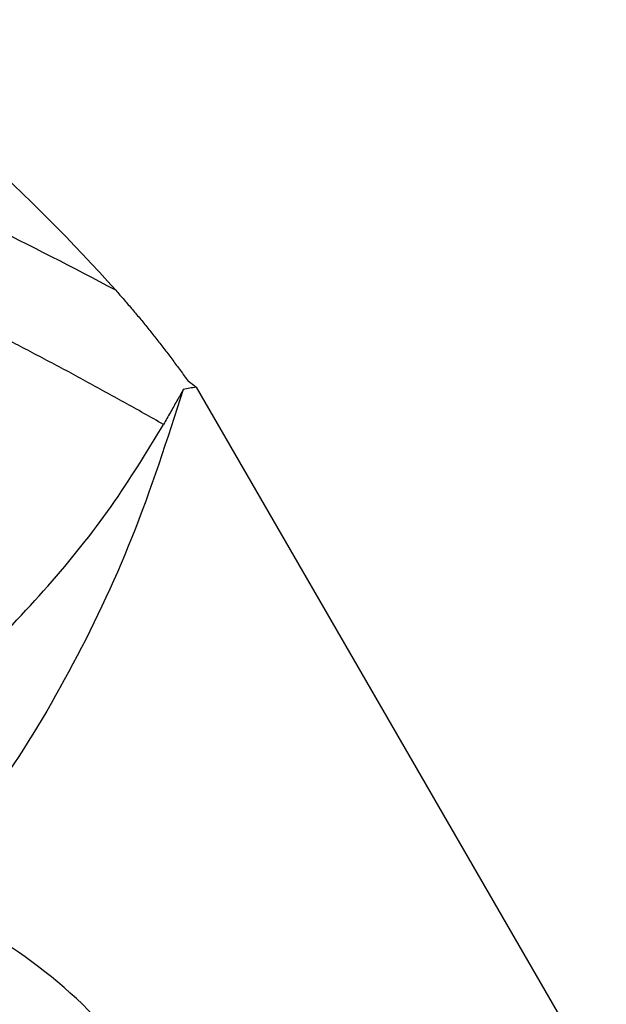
# Model space of a CAD drawing. Header units: inches. Extents: x 0 to 68, y 0 to 44.
# Tile 13 of 19: x 60.1 to 61.4, y 20.5 to 22.5. Entities that reach past the tile are written whole.
import ezdxf

# ---------------------------------------------------------------- set-up
doc = ezdxf.new("R2010")
doc.units = ezdxf.units.IN
doc.header["$LTSCALE"] = 4
doc.header["$MEASUREMENT"] = 0

msp = doc.modelspace()

# ---------------------------------------------------------------- linework, layer by layer
msp.add_line((60.5115, 21.7426), (61.3633, 20.2672))
msp.add_arc((59.528, 19.6812), 1.0791, 28.8556, 58.0453)
for points in [[(60.3444, 21.9441), (60.167, 22.1433), (59.9597, 22.3308), (59.7228, 22.5064)], [(60.5115, 21.7426), (60.5059, 21.7467), (60.5003, 21.7508), (60.4948, 21.7549)]]:
    msp.add_open_spline(points, degree=3)
for points, knots in [([(60.3444, 21.944), (60.2565, 21.9908), (60.1671, 22.0367), (60.0307, 22.1038), (59.985, 22.1257), (59.8927, 22.1691), (59.8463, 22.1905), (59.7995, 22.2116)], [0, 0, 0, 0, 0.5, 0.5, 0.75, 0.75, 1, 1, 1, 1]), ([(60.3444, 21.9441), (60.3503, 21.9374), (60.362, 21.9242), (60.3793, 21.9039), (60.3965, 21.8835), (60.4134, 21.8627), (60.4301, 21.8417), (60.4466, 21.8204), (60.4629, 21.7989), (60.4789, 21.777), (60.4895, 21.7623), (60.4948, 21.7549)], [0, 0, 0, 0, 0.111043, 0.222083, 0.333128, 0.444187, 0.55527, 0.666384, 0.777538, 0.88874, 1, 1, 1, 1]), ([(60.4437, 21.665), (60.4302, 21.6727), (60.4032, 21.6881), (60.3627, 21.7108), (60.3223, 21.7332), (60.282, 21.7552), (60.2419, 21.7769), (60.2019, 21.7982), (60.162, 21.8192), (60.1222, 21.8399), (60.0826, 21.8602), (60.0432, 21.8802), (60.004, 21.8999), (59.9648, 21.9192), (59.9387, 21.9319), (59.9258, 21.9383)], [0, 0, 0, 0, 0.080777, 0.160897, 0.240364, 0.319182, 0.397356, 0.47489, 0.551787, 0.628051, 0.703685, 0.7787, 0.853093, 0.926854, 1, 1, 1, 1]), ([(60.4849, 21.7377), (60.4513, 21.6338), (60.3853, 21.4295), (60.2518, 21.1496), (60.1024, 20.902), (59.9835, 20.7622), (59.9273, 20.696)], [0, 0, 0, 0, 0.266437, 0.523769, 0.774608, 1, 1, 1, 1]), ([(60.4849, 21.7377), (60.4828, 21.7338), (60.4784, 21.7262), (60.4717, 21.7144), (60.4649, 21.7024), (60.458, 21.6901), (60.4509, 21.6777), (60.4461, 21.6692), (60.4437, 21.665)], [0, 0, 0, 0, 0.16693, 0.333712, 0.500377, 0.666959, 0.833489, 1, 1, 1, 1]), ([(60.5115, 21.7426), (60.507, 21.7419), (60.4981, 21.7403), (60.4893, 21.7385), (60.4849, 21.7377)], [0, 0, 0, 0, 0.501093, 1, 1, 1, 1]), ([(59.6543, 20.8536), (59.698, 20.8839), (59.7921, 20.9491), (59.9244, 21.0547), (60.0671, 21.182), (60.207, 21.3281), (60.3395, 21.4934), (60.409, 21.6078), (60.4437, 21.665)], [0, 0, 0, 0, 0.126443, 0.271641, 0.417229, 0.611839, 0.80601, 1, 1, 1, 1])]:
    msp.add_open_spline(points, degree=3, knots=knots)

doc.saveas('drawing.dxf')
